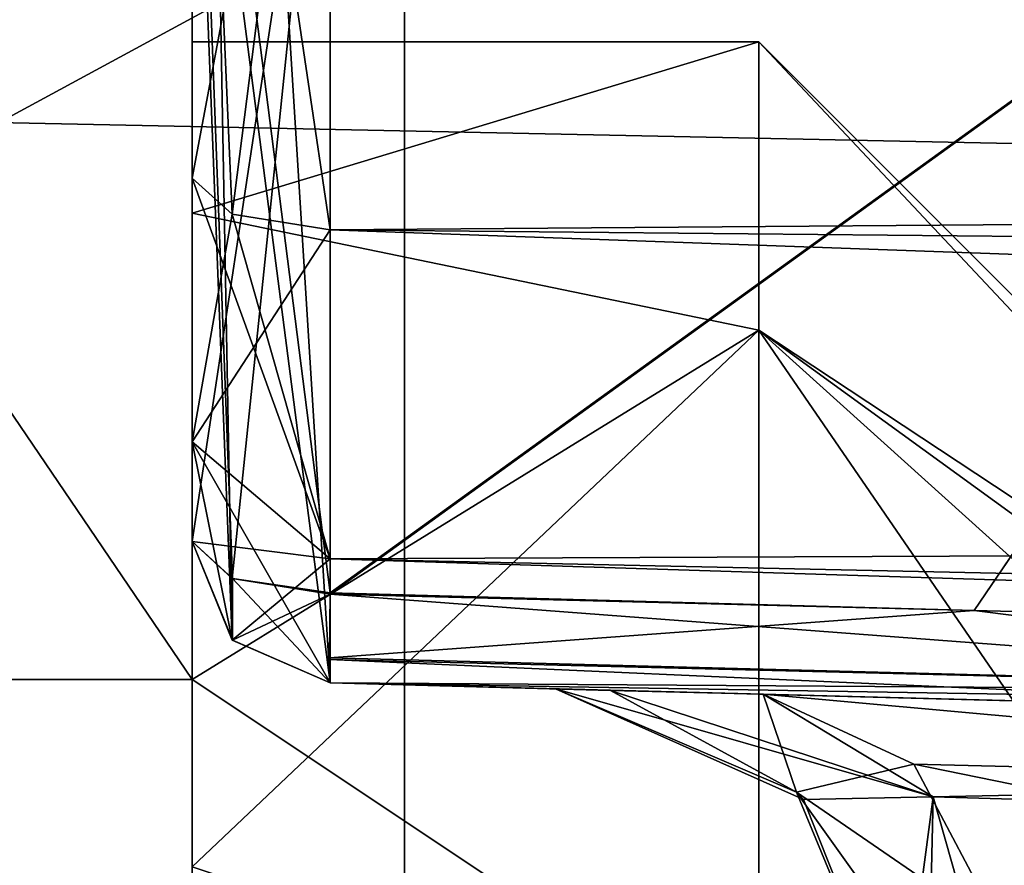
# Model space of a CAD drawing. Header units: millimetres. Extents: x -196 to 15, y -14 to 691.
# Tile 50 of 256: x -23.24 to -21.85, y -0.26 to 0.93. Entities that reach past the tile are written whole.
import ezdxf

# ---------------------------------------------------------------- set-up
doc = ezdxf.new("R2010")
doc.units = ezdxf.units.MM
doc.header["$LTSCALE"] = 65.185185
for name, color, linetype in [('1031', 7, 'CONTINUOUS'), ('1032', 7, 'CONTINUOUS'), ('1033', 7, 'CONTINUOUS'), ('1034', 7, 'CONTINUOUS'), ('1035', 7, 'CONTINUOUS'), ('1036', 7, 'CONTINUOUS'), ('1037', 7, 'CONTINUOUS'), ('1038', 7, 'CONTINUOUS'), ('1039', 7, 'CONTINUOUS'), ('1040', 7, 'CONTINUOUS'), ('1041', 7, 'CONTINUOUS'), ('1124', 7, 'CONTINUOUS'), ('1125', 7, 'CONTINUOUS'), ('1126', 7, 'CONTINUOUS'), ('1127', 7, 'CONTINUOUS'), ('1135', 7, 'CONTINUOUS'), ('1139', 7, 'CONTINUOUS'), ('1156', 7, 'CONTINUOUS'), ('1181', 7, 'CONTINUOUS'), ('1187', 7, 'CONTINUOUS'), ('1188', 7, 'CONTINUOUS'), ('1189', 7, 'CONTINUOUS'), ('1190', 7, 'CONTINUOUS'), ('1191', 7, 'CONTINUOUS'), ('1192', 7, 'CONTINUOUS'), ('1221', 7, 'CONTINUOUS'), ('1222', 7, 'CONTINUOUS'), ('1223', 7, 'CONTINUOUS'), ('1224', 7, 'CONTINUOUS'), ('1225', 7, 'CONTINUOUS'), ('1247', 7, 'CONTINUOUS'), ('1503', 7, 'CONTINUOUS'), ('1504', 7, 'CONTINUOUS'), ('1505', 7, 'CONTINUOUS'), ('1687', 7, 'CONTINUOUS'), ('1688', 7, 'CONTINUOUS'), ('1689', 7, 'CONTINUOUS'), ('1744', 7, 'CONTINUOUS'), ('1787', 7, 'CONTINUOUS'), ('963', 7, 'CONTINUOUS'), ('974', 7, 'CONTINUOUS')]:
    doc.layers.add(name, color=color, linetype=linetype)

msp = doc.modelspace()

# ---------------------------------------------------------------- linework, layer by layer
at = {"layer": '1031', "linetype": 'Continuous'}
for points in [[(-23, 0.1948, -133.7343), (-23, 3.1133, -144.0824), (-22.9433, 0.0553, -133.7343), (-23, 0.1948, -133.7343)], [(-22.9433, 0.0553, -133.7343), (-23, 3.1133, -144.0824), (-22.8052, -0.0051, -133.7343), (-22.9433, 0.0553, -133.7343)], [(-22.8052, -0.0051, -133.7343), (-23, 3.1133, -144.0824), (-22.8052, 2.9428, -144.1869), (-22.8052, -0.0051, -133.7343)]]:
    msp.add_3dface(points, dxfattribs=at)
at = {"layer": '1032', "linetype": 'Continuous'}
for points in [[(-23, 0.1948, -128.963), (-23, 0.1948, -133.7343), (-22.9433, 0.0553, -133.7343), (-23, 0.1948, -128.963)], [(-23, 0.1948, -128.963), (-22.9433, 0.0553, -133.7343), (-22.9432, 0.0552, -128.963), (-23, 0.1948, -128.963)], [(-22.9433, 0.0553, -133.7343), (-22.8052, -0.0051, -133.7343), (-22.9432, 0.0552, -128.963), (-22.9433, 0.0553, -133.7343)], [(-22.9432, 0.0552, -128.963), (-22.8052, -0.0051, -133.7343), (-22.8052, -0.0051, -128.963), (-22.9432, 0.0552, -128.963)]]:
    msp.add_3dface(points, dxfattribs=at)
at = {"layer": '1033', "linetype": 'Continuous'}
for points in [[(-23, 0.1948, -128.963), (-22.9432, 0.0552, -128.963), (-22.9433, 0.1426, -128.8336), (-23, 0.1948, -128.963)], [(-22.9432, 0.0552, -128.963), (-22.8052, 0.1202, -128.778), (-22.9433, 0.1426, -128.8336), (-22.9432, 0.0552, -128.963)], [(-22.9432, 0.0552, -128.963), (-22.8052, -0.0051, -128.963), (-22.8052, 0.1202, -128.778), (-22.9432, 0.0552, -128.963)], [(-22.8052, 0.1202, -128.778), (-22.8052, -0.0051, -128.963), (-22.8063, 0.0279, -128.8531), (-22.8052, 0.1202, -128.778)]]:
    msp.add_3dface(points, dxfattribs=at)
at = {"layer": '1034', "linetype": 'Continuous'}
for points in [[(-23, 1.6495, -127.7853), (-23, 0.1948, -128.963), (-22.8052, 1.4823, -127.6756), (-23, 1.6495, -127.7853)], [(-23, 0.1948, -123.037), (-23, 1.6475, -124.2118), (-22.9432, 0.1426, -123.1665), (-23, 0.1948, -123.037)], [(-22.9432, 0.1426, -123.1665), (-23, 1.6475, -124.2118), (-22.8052, 0.1221, -123.2227), (-22.9432, 0.1426, -123.1665)], [(-22.8052, 0.1221, -123.2227), (-23, 1.6475, -124.2118), (-22.8052, 1.4823, -124.3244), (-22.8052, 0.1221, -123.2227)], [(-23, 0.1948, -128.963), (-22.9433, 0.1426, -128.8336), (-22.8052, 1.4823, -127.6756), (-23, 0.1948, -128.963)], [(-22.9433, 0.1426, -128.8336), (-22.8052, 0.1202, -128.778), (-22.8052, 1.4823, -127.6756), (-22.9433, 0.1426, -128.8336)]]:
    msp.add_3dface(points, dxfattribs=at)
at = {"layer": '1035', "linetype": 'Continuous'}
for points in [[(-23, 0.1948, -123.037), (-22.9432, 0.1426, -123.1665), (-22.9433, 0.0553, -123.037), (-23, 0.1948, -123.037)], [(-22.9433, 0.0553, -123.037), (-22.9432, 0.1426, -123.1665), (-22.8052, -0.0051, -123.037), (-22.9433, 0.0553, -123.037)], [(-22.9432, 0.1426, -123.1665), (-22.8052, 0.1221, -123.2227), (-22.8052, -0.0051, -123.037), (-22.9432, 0.1426, -123.1665)], [(-22.8052, -0.0051, -123.037), (-22.8052, 0.1221, -123.2227), (-22.8063, 0.0305, -123.1507), (-22.8052, -0.0051, -123.037)]]:
    msp.add_3dface(points, dxfattribs=at)
at = {"layer": '1036', "linetype": 'Continuous'}
for points in [[(-23, 0.1948, -32.5617), (-23, 0.1948, -123.037), (-22.9433, 0.0553, -123.037), (-23, 0.1948, -32.5617)], [(-23, 0.1948, -32.5617), (-22.9433, 0.0553, -123.037), (-22.9433, 0.0553, -32.5617), (-23, 0.1948, -32.5617)], [(-22.9433, 0.0553, -123.037), (-22.8052, -0.0051, -123.037), (-22.9433, 0.0553, -32.5617), (-22.9433, 0.0553, -123.037)], [(-22.9433, 0.0553, -32.5617), (-22.8052, -0.0051, -123.037), (-22.8052, -0.0051, -32.5617), (-22.9433, 0.0553, -32.5617)]]:
    msp.add_3dface(points, dxfattribs=at)
at = {"layer": '1037', "linetype": 'Continuous'}
for points in [[(-23, 0.7072, -31.8117), (-23, 0.3352, -32.1076), (-22.9433, 0.6565, -31.6817), (-23, 0.7072, -31.8117)], [(-22.9433, 0.6565, -31.6817), (-23, 0.3352, -32.1076), (-22.8052, 0.6345, -31.6254), (-22.9433, 0.6565, -31.6817)], [(-22.8052, 0.6345, -31.6254), (-23, 0.3352, -32.1076), (-22.8052, 0.1701, -31.9948), (-22.8052, 0.6345, -31.6254)], [(-23, 0.3352, -32.1076), (-23, 0.1948, -32.5617), (-22.8052, 0.1701, -31.9948), (-23, 0.3352, -32.1076)], [(-23, 0.1948, -32.5617), (-22.9433, 0.0553, -32.5617), (-22.8052, 0.1701, -31.9948), (-23, 0.1948, -32.5617)], [(-22.9433, 0.0553, -32.5617), (-22.8052, -0.0051, -32.5617), (-22.8052, 0.1701, -31.9948), (-22.9433, 0.0553, -32.5617)]]:
    msp.add_3dface(points, dxfattribs=at)
at = {"layer": '1038', "linetype": 'Continuous'}
for points in [[(-23, 0.7072, -28.1883), (-23, 1.9448, -30.0025), (-22.9433, 0.6565, -28.3183), (-23, 0.7072, -28.1883)], [(-23, 1.9448, -30.0025), (-23, 0.7072, -31.8117), (-22.8052, 1.7449, -30), (-23, 1.9448, -30.0025)], [(-22.9433, 0.6565, -28.3183), (-23, 1.9448, -30.0025), (-22.8052, 0.6345, -28.3746), (-22.9433, 0.6565, -28.3183)], [(-22.8052, 0.6345, -28.3746), (-23, 1.9448, -30.0025), (-22.8052, 1.7449, -30), (-22.8052, 0.6345, -28.3746)], [(-23, 0.7072, -31.8117), (-22.9433, 0.6565, -31.6817), (-22.8052, 1.7449, -30), (-23, 0.7072, -31.8117)], [(-22.9433, 0.6565, -31.6817), (-22.8052, 0.6345, -31.6254), (-22.8052, 1.7449, -30), (-22.9433, 0.6565, -31.6817)]]:
    msp.add_3dface(points, dxfattribs=at)
at = {"layer": '1039', "linetype": 'Continuous'}
for points in [[(-23, 0.3352, -27.8924), (-23, 0.7072, -28.1883), (-22.8052, 0.1701, -28.0052), (-23, 0.3352, -27.8924)], [(-23, 0.7072, -28.1883), (-22.9433, 0.6565, -28.3183), (-22.8052, 0.1701, -28.0052), (-23, 0.7072, -28.1883)], [(-22.9433, 0.6565, -28.3183), (-22.8052, 0.6345, -28.3746), (-22.8052, 0.1701, -28.0052), (-22.9433, 0.6565, -28.3183)], [(-23, 0.1948, -27.4383), (-23, 0.3352, -27.8924), (-22.9433, 0.0553, -27.4383), (-23, 0.1948, -27.4383)], [(-22.9433, 0.0553, -27.4383), (-23, 0.3352, -27.8924), (-22.8052, -0.0051, -27.4383), (-22.9433, 0.0553, -27.4383)], [(-22.8052, -0.0051, -27.4383), (-23, 0.3352, -27.8924), (-22.8052, 0.1701, -28.0052), (-22.8052, -0.0051, -27.4383)]]:
    msp.add_3dface(points, dxfattribs=at)
at = {"layer": '1040', "linetype": 'Continuous'}
for points in [[(-23, 0.1948, -20), (-23, 0.1948, -27.4383), (-22.9433, 0.0553, -27.4383), (-23, 0.1948, -20)], [(-23, 0.1948, -20), (-22.9433, 0.0553, -27.4383), (-22.9433, 0.0553, -20), (-23, 0.1948, -20)], [(-22.9433, 0.0553, -27.4383), (-22.8052, -0.0051, -27.4383), (-22.9433, 0.0553, -20), (-22.9433, 0.0553, -27.4383)], [(-22.9433, 0.0553, -20), (-22.8052, -0.0051, -27.4383), (-22.8052, -0.0051, -20), (-22.9433, 0.0553, -20)]]:
    msp.add_3dface(points, dxfattribs=at)
at = {"layer": '1041', "linetype": 'Continuous'}
for points in [[(-23, 1.5, -20), (-23, 0.1948, -20), (-22.9433, 0.0553, -20), (-23, 1.5, -20)], [(-23, 1.5, -20), (-22.9433, 0.0553, -20), (-22.8052, -0.0051, -20), (-23, 1.5, -20)], [(-23, 1.5, -20), (-22.8052, -0.0051, -20), (-14.25, -0.2291, -20), (-23, 1.5, -20)], [(-14.25, 1.5, -20), (-23, 1.5, -20), (-14.25, -0.2291, -20), (-14.25, 1.5, -20)]]:
    msp.add_3dface(points, dxfattribs=at)
at = {"layer": '1124', "color": 254, "linetype": 'Continuous', "true_color": 0xd7d4d0}
for points in [[(-23, 0, -14), (-23, 4.1059, -4.0951), (-25, 0, -14), (-23, 0, -14)], [(-23, 4.1059, -4.0951), (-25, 4.0951, -4.1059), (-25, 0, -14), (-23, 4.1059, -4.0951)]]:
    msp.add_3dface(points, dxfattribs=at)
at = {"layer": '1125', "color": 254, "linetype": 'Continuous', "true_color": 0xd7d4d0}
for points in [[(-23, 0, -133.7343), (-23, 0, -127.8), (-25, 0, -133.7343), (-23, 0, -133.7343)], [(-23, 0, -127.8), (-23, 0, -124.8), (-25, 0, -133.7343), (-23, 0, -127.8)], [(-23, 0, -124.8), (-23, 0, -31.8), (-25, 0, -133.7343), (-23, 0, -124.8)], [(-23, 0, -31.8), (-23, 0, -28.8), (-25, 0, -133.7343), (-23, 0, -31.8)], [(-23, 0, -28.8), (-23, 0, -14), (-25, 0, -133.7343), (-23, 0, -28.8)], [(-23, 0, -14), (-25, 0, -14), (-25, 0, -133.7343), (-23, 0, -14)]]:
    msp.add_3dface(points, dxfattribs=at)
at = {"layer": '1126', "color": 254, "linetype": 'Continuous', "true_color": 0xf7f3d2}
for points in [[(-23, 0, -124.8), (-23, 0, -127.8), (-23, -0.6, -124.6055), (-23, 0, -124.8)], [(-23, -0.6, -124.6055), (-23, 0, -127.8), (-23, -0.2648, -127.9136), (-23, -0.6, -124.6055)], [(-23, -0.2648, -124.6864), (-23, 0, -124.8), (-23, -0.5728, -124.6137), (-23, -0.2648, -124.6864)], [(-23, -0.5728, -124.6137), (-23, 0, -124.8), (-23, -0.6, -124.6055), (-23, -0.5728, -124.6137)]]:
    msp.add_3dface(points, dxfattribs=at)
at = {"layer": '1127', "color": 254, "linetype": 'Continuous', "true_color": 0xf7f3d2}
for points in [[(-23, 0.6581, -127.1741), (-23, 0.9, -126.2999), (-22.2, 0.9, -126.3), (-23, 0.6581, -127.1741)], [(-22.2, 0.4929, -127.4038), (-23, 0.6581, -127.1741), (-22.2, 0.9, -126.3), (-22.2, 0.4929, -127.4038)], [(-23, 0.9, -126.2999), (-23, 0.658, -125.4259), (-22.2, 0.9, -126.3), (-23, 0.9, -126.2999)], [(-22.2, 0.9, -126.3), (-23, 0.658, -125.4259), (-22.2, 0.4929, -125.1962), (-22.2, 0.9, -126.3)], [(-23, 0, -127.8), (-23, 0.6581, -127.1741), (-22.2, 0.4929, -127.4038), (-23, 0, -127.8)], [(-23, 0.658, -125.4259), (-23, 0, -124.8), (-22.2, 0.4929, -125.1962), (-23, 0.658, -125.4259)], [(-22.2, -0.5333, -127.979), (-23, 0, -127.8), (-22.2, 0.4929, -127.4038), (-22.2, -0.5333, -127.979)], [(-23, 0, -124.8), (-23, -0.2648, -124.6864), (-22.2, 0.4929, -125.1962), (-23, 0, -124.8)], [(-22.2, 0.4929, -125.1962), (-23, -0.2648, -124.6864), (-22.2, -0.5333, -124.6211), (-22.2, 0.4929, -125.1962)], [(-23, -0.2648, -127.9136), (-23, 0, -127.8), (-22.2, -0.5333, -127.979), (-23, -0.2648, -127.9136)]]:
    msp.add_3dface(points, dxfattribs=at)
at = {"layer": '1135', "color": 254, "linetype": 'Continuous', "true_color": 0xf7f3d2}
for points in [[(-22.2, 0.4929, -127.4038), (-22.2, 0.9, -126.3), (-21, -0.378, -126.5682), (-22.2, 0.4929, -127.4038)], [(-22.2, 0.9, -126.3), (-22.2, 0.4929, -125.1962), (-21, -0.3, -126.3), (-22.2, 0.9, -126.3)], [(-22.2, 0.9, -126.3), (-21, -0.3, -126.3), (-21, -0.378, -126.5682), (-22.2, 0.9, -126.3)], [(-22.2, -0.5333, -127.979), (-22.2, 0.4929, -127.4038), (-21.4817, -0.5533, -127.2502), (-22.2, -0.5333, -127.979)], [(-22.2, 0.4929, -127.4038), (-21, -0.378, -126.5682), (-21, -0.5894, -126.7535), (-22.2, 0.4929, -127.4038)], [(-22.2, 0.4929, -127.4038), (-21, -0.5894, -126.7535), (-21.4817, -0.5533, -127.2502), (-22.2, 0.4929, -127.4038)], [(-22.2, 0.4929, -125.1962), (-22.2, -0.5333, -124.6211), (-21, -0.5894, -125.8465), (-22.2, 0.4929, -125.1962)], [(-22.2, 0.4929, -125.1962), (-21, -0.5894, -125.8465), (-21, -0.378, -126.0318), (-22.2, 0.4929, -125.1962)], [(-22.2, 0.4929, -125.1962), (-21, -0.378, -126.0318), (-21, -0.3, -126.3), (-22.2, 0.4929, -125.1962)]]:
    msp.add_3dface(points, dxfattribs=at)
at = {"layer": '1139', "color": 254, "linetype": 'Continuous', "true_color": 0xf7f3d2}
for points in [[(-26.2, -0.8, -134.4343), (-21, 2.0179, -144.6702), (-26.2, 2.1472, -144.8843), (-26.2, -0.8, -134.4343)], [(-26.2, -0.8, -134.4343), (-21, -0.8, -134.4343), (-21, 2.0179, -144.6702), (-26.2, -0.8, -134.4343)]]:
    msp.add_3dface(points, dxfattribs=at)
at = {"layer": '1156', "color": 7, "linetype": 'Continuous', "true_color": 0xe0f2ff}
for points in [[(-27.2586, 9.4392, -153.5909), (-21, 8.9963, -153.3588), (-27.2586, 0.8682, -145.668), (-27.2586, 9.4392, -153.5909)], [(-21, 8.9963, -153.3588), (-21, 0.7389, -145.4541), (-27.2586, 0.8682, -145.668), (-21, 8.9963, -153.3588)], [(-21, 0.7389, -145.4541), (-21, -2.3, -134.4343), (-27.2586, 0.8682, -145.668), (-21, 0.7389, -145.4541)], [(-27.2586, 0.8682, -145.668), (-21, -2.3, -134.4343), (-27.2586, -2.3, -134.4343), (-27.2586, 0.8682, -145.668)]]:
    msp.add_3dface(points, dxfattribs=at)
at = {"layer": '1181', "color": 7, "linetype": 'Continuous', "true_color": 0xe0f2ff}
for points in [[(-22.7, -2.3, -13.9), (-22.7, 2.2465, -2.9332), (-27.2586, -2.3, -13.9), (-22.7, -2.3, -13.9)], [(-27.2586, -2.3, -13.9), (-22.7, 2.2465, -2.9332), (-27.2586, 2.2398, -2.9398), (-27.2586, -2.3, -13.9)]]:
    msp.add_3dface(points, dxfattribs=at)
at = {"layer": '1187', "linetype": 'Continuous'}
for points in [[(-22.1369, -0.1696, -52.2071), (-21.9538, -0.1656, -51.744), (-22.4869, -0.0134, -52.2071), (-22.1369, -0.1696, -52.2071)], [(-22.4869, -0.0134, -52.2071), (-21.9538, -0.1656, -51.744), (-22.4108, -0.0154, -51.8244), (-22.4869, -0.0134, -52.2071)], [(-21.9538, -0.1656, -51.744), (-22.194, -0.0211, -51.5), (-22.4108, -0.0154, -51.8244), (-21.9538, -0.1656, -51.744)], [(-22, -0.5133, -52.2071), (-21.9538, -0.1656, -51.744), (-22.1369, -0.1696, -52.2071), (-22, -0.5133, -52.2071)], [(-22, -0.5133, -52.2071), (-21.962, -0.5153, -52.0158), (-21.9538, -0.1656, -51.744), (-22, -0.5133, -52.2071)], [(-21.962, -0.5153, -52.0158), (-21.8535, -0.5209, -51.8535), (-21.9538, -0.1656, -51.744), (-21.962, -0.5153, -52.0158)]]:
    msp.add_3dface(points, dxfattribs=at)
at = {"layer": '1188', "linetype": 'Continuous'}
for points in [[(-22.8052, -0.0051, -32.5617), (-22.8052, -0.0051, -123.037), (-22.4869, -0.0134, -52.2071), (-22.8052, -0.0051, -32.5617)], [(-22.4869, -0.0134, -52.2071), (-22.8052, -0.0051, -123.037), (-22.4869, -0.0134, -119.3225), (-22.4869, -0.0134, -52.2071)], [(-22.4869, -0.0134, -119.3225), (-22.8052, -0.0051, -123.037), (-22.4096, -0.0155, -119.7543), (-22.4869, -0.0134, -119.3225)], [(-22.4096, -0.0155, -119.7543), (-22.8052, -0.0051, -123.037), (-22.194, -0.0211, -120.1122), (-22.4096, -0.0155, -119.7543)], [(-22.194, -0.0211, -120.1122), (-22.8052, -0.0051, -123.037), (-20.9869, -0.0527, -121.4509), (-22.194, -0.0211, -120.1122)], [(-20.9869, -0.0527, -121.4509), (-22.8052, -0.0051, -123.037), (-20.9869, -0.0527, -123.0693), (-20.9869, -0.0527, -121.4509)], [(-22.194, -0.0211, -51.5), (-22.8052, -0.0051, -32.5617), (-22.4108, -0.0154, -51.8244), (-22.194, -0.0211, -51.5)], [(-22.8052, -0.0051, -32.5617), (-22.194, -0.0211, -51.5), (-18.9815, -0.1052, -48.2875), (-22.8052, -0.0051, -32.5617)], [(-22.8052, -0.0051, -32.5617), (-22.4869, -0.0134, -52.2071), (-22.4108, -0.0154, -51.8244), (-22.8052, -0.0051, -32.5617)], [(10.1921, -0.8692, -32.5617), (-22.8052, -0.0051, -32.5617), (-18.6693, -0.1134, -48.0759), (10.1921, -0.8692, -32.5617)], [(-18.6693, -0.1134, -48.0759), (-22.8052, -0.0051, -32.5617), (-18.9815, -0.1052, -48.2875), (-18.6693, -0.1134, -48.0759)]]:
    msp.add_3dface(points, dxfattribs=at)
at = {"layer": '1189', "linetype": 'Continuous'}
for points in [[(-22.8052, 0.6345, -31.6254), (-22.8052, 0.1701, -31.9948), (10.1921, 0.3203, -30.8205), (-22.8052, 0.6345, -31.6254)], [(10.1921, 0.3203, -30.8205), (-22.8052, 0.1701, -31.9948), (10.1921, -0.5434, -31.5074), (10.1921, 0.3203, -30.8205)], [(-22.8052, 0.1701, -31.9948), (-22.8052, -0.0051, -32.5617), (10.1921, -0.5434, -31.5074), (-22.8052, 0.1701, -31.9948)], [(-22.8052, -0.0051, -32.5617), (10.1921, -0.8692, -32.5617), (10.1921, -0.5434, -31.5074), (-22.8052, -0.0051, -32.5617)]]:
    msp.add_3dface(points, dxfattribs=at)
at = {"layer": '1190', "linetype": 'Continuous'}
for points in [[(-22.8052, 1.7449, -30), (-22.8052, 0.6345, -31.6254), (10.1921, 0.8808, -30), (-22.8052, 1.7449, -30)], [(-22.8052, 0.6345, -28.3746), (-22.8052, 1.7449, -30), (10.1921, 0.3203, -29.1795), (-22.8052, 0.6345, -28.3746)], [(10.1921, 0.3203, -29.1795), (-22.8052, 1.7449, -30), (10.1921, 0.8808, -30), (10.1921, 0.3203, -29.1795)], [(-22.8052, 0.6345, -31.6254), (10.1921, 0.3203, -30.8205), (10.1921, 0.8808, -30), (-22.8052, 0.6345, -31.6254)]]:
    msp.add_3dface(points, dxfattribs=at)
at = {"layer": '1191', "linetype": 'Continuous'}
for points in [[(-22.8052, 0.1701, -28.0052), (-22.8052, 0.6345, -28.3746), (10.1921, -0.5434, -28.4926), (-22.8052, 0.1701, -28.0052)], [(-22.8052, 0.6345, -28.3746), (10.1921, 0.3203, -29.1795), (10.1921, -0.5434, -28.4926), (-22.8052, 0.6345, -28.3746)], [(-22.8052, -0.0051, -27.4383), (-22.8052, 0.1701, -28.0052), (10.1921, -0.8692, -27.4383), (-22.8052, -0.0051, -27.4383)], [(10.1921, -0.8692, -27.4383), (-22.8052, 0.1701, -28.0052), (10.1921, -0.5434, -28.4926), (10.1921, -0.8692, -27.4383)]]:
    msp.add_3dface(points, dxfattribs=at)
at = {"layer": '1192', "linetype": 'Continuous'}
for points in [[(-22.8052, -0.0051, -20), (-22.8052, -0.0051, -27.4383), (10.1921, -0.8692, -27.4383), (-22.8052, -0.0051, -20)], [(-14.25, -0.2291, -20), (-22.8052, -0.0051, -20), (10.1921, -0.8692, -27.4383), (-14.25, -0.2291, -20)]]:
    msp.add_3dface(points, dxfattribs=at)
at = {"layer": '1221', "linetype": 'Continuous'}
for points in [[(-22.8052, -0.0051, -133.7343), (-22.8052, 2.9428, -144.1869), (-20.9869, -0.0527, -133.7343), (-22.8052, -0.0051, -133.7343)], [(-20.9869, -0.0527, -133.7343), (-22.8052, 2.9428, -144.1869), (-20.9869, 2.9023, -144.2118), (-20.9869, -0.0527, -133.7343)]]:
    msp.add_3dface(points, dxfattribs=at)
at = {"layer": '1222', "linetype": 'Continuous'}
for points in [[(-22.8052, -0.0051, -128.963), (-22.8052, -0.0051, -133.7343), (-20.9869, -0.0527, -128.9307), (-22.8052, -0.0051, -128.963)], [(-22.8052, -0.0051, -133.7343), (-20.9869, -0.0527, -133.7343), (-20.9869, -0.0527, -128.9307), (-22.8052, -0.0051, -133.7343)]]:
    msp.add_3dface(points, dxfattribs=at)
at = {"layer": '1223', "linetype": 'Continuous'}
for points in [[(-22.8052, 0.1202, -128.778), (-22.8063, 0.0279, -128.8531), (-20.988, -0.0172, -128.8169), (-22.8052, 0.1202, -128.778)], [(-21.8963, 0.0972, -128.761), (-22.8052, 0.1202, -128.778), (-20.988, -0.0172, -128.8169), (-21.8963, 0.0972, -128.761)], [(-20.9869, 0.0742, -128.744), (-21.8963, 0.0972, -128.761), (-20.988, -0.0172, -128.8169), (-20.9869, 0.0742, -128.744)], [(-22.8063, 0.0279, -128.8531), (-22.8052, -0.0051, -128.963), (-20.9869, -0.0527, -128.9307), (-22.8063, 0.0279, -128.8531)], [(-22.8063, 0.0279, -128.8531), (-20.9869, -0.0527, -128.9307), (-20.988, -0.0172, -128.8169), (-22.8063, 0.0279, -128.8531)]]:
    msp.add_3dface(points, dxfattribs=at)
at = {"layer": '1224', "linetype": 'Continuous'}
for points in [[(-22.8052, 1.4823, -127.6756), (-22.8052, 0.1202, -128.778), (-20.9869, 1.4337, -127.6625), (-22.8052, 1.4823, -127.6756)], [(-22.8052, 0.1221, -123.2227), (-22.8052, 1.4823, -124.3244), (-20.9869, 1.4352, -124.3398), (-22.8052, 0.1221, -123.2227)], [(-21.8963, 0.0971, -123.2389), (-22.8052, 0.1221, -123.2227), (-20.9869, 1.4352, -124.3398), (-21.8963, 0.0971, -123.2389)], [(-22.8052, 0.1202, -128.778), (-21.8963, 0.0972, -128.761), (-20.9869, 1.4337, -127.6625), (-22.8052, 0.1202, -128.778)], [(-20.9869, 0.0741, -123.2559), (-21.8963, 0.0971, -123.2389), (-20.9869, 1.4352, -124.3398), (-20.9869, 0.0741, -123.2559)], [(-21.8963, 0.0972, -128.761), (-20.9869, 0.0742, -128.744), (-20.9869, 1.4337, -127.6625), (-21.8963, 0.0972, -128.761)]]:
    msp.add_3dface(points, dxfattribs=at)
at = {"layer": '1225', "linetype": 'Continuous'}
for points in [[(-22.8063, 0.0305, -123.1507), (-22.8052, 0.1221, -123.2227), (-21.8963, 0.0971, -123.2389), (-22.8063, 0.0305, -123.1507)], [(-22.8063, 0.0305, -123.1507), (-21.8963, 0.0971, -123.2389), (-20.988, -0.0172, -123.1831), (-22.8063, 0.0305, -123.1507)], [(-21.8963, 0.0971, -123.2389), (-20.9869, 0.0741, -123.2559), (-20.988, -0.0172, -123.1831), (-21.8963, 0.0971, -123.2389)], [(-22.8052, -0.0051, -123.037), (-22.8063, 0.0305, -123.1507), (-20.988, -0.0172, -123.1831), (-22.8052, -0.0051, -123.037)], [(-20.9869, -0.0527, -123.0693), (-22.8052, -0.0051, -123.037), (-20.988, -0.0172, -123.1831), (-20.9869, -0.0527, -123.0693)]]:
    msp.add_3dface(points, dxfattribs=at)
at = {"layer": '1247', "linetype": 'Continuous'}
for points in [[(-22.194, -0.0211, -51.5), (-21.9538, -0.1656, -51.744), (-18.9815, -0.1052, -48.2875), (-22.194, -0.0211, -51.5)], [(-18.9815, -0.1052, -48.2875), (-21.9538, -0.1656, -51.744), (-18.7342, -0.2601, -48.5389), (-18.9815, -0.1052, -48.2875)], [(-21.9538, -0.1656, -51.744), (-21.8535, -0.5209, -51.8535), (-18.7342, -0.2601, -48.5389), (-21.9538, -0.1656, -51.744)]]:
    msp.add_3dface(points, dxfattribs=at)
at = {"layer": '1503', "linetype": 'Continuous'}
for points in [[(-22.194, -0.0211, -120.1122), (-20.9869, -0.0527, -121.4509), (-20.7758, -0.1492, -121.2583), (-22.194, -0.0211, -120.1122)], [(-22.194, -0.0211, -120.1122), (-20.7758, -0.1492, -121.2583), (-21.9811, -0.1195, -119.9179), (-22.194, -0.0211, -120.1122)], [(-20.6464, -0.392, -121.1359), (-21.8536, -0.3604, -119.7972), (-21.9811, -0.1195, -119.9179), (-20.6464, -0.392, -121.1359)], [(-20.7758, -0.1492, -121.2583), (-20.6464, -0.392, -121.1359), (-21.9811, -0.1195, -119.9179), (-20.7758, -0.1492, -121.2583)]]:
    msp.add_3dface(points, dxfattribs=at)
at = {"layer": '1504', "linetype": 'Continuous'}
for points in [[(-22.4869, -0.0134, -119.3225), (-22.4096, -0.0155, -119.7543), (-22.1469, -0.1593, -119.3225), (-22.4869, -0.0134, -119.3225)], [(-22.4096, -0.0155, -119.7543), (-22.194, -0.0211, -120.1122), (-22.1469, -0.1593, -119.3225), (-22.4096, -0.0155, -119.7543)], [(-22.194, -0.0211, -120.1122), (-21.9811, -0.1195, -119.9179), (-22.1469, -0.1593, -119.3225), (-22.194, -0.0211, -120.1122)], [(-21.9811, -0.1195, -119.9179), (-21.8536, -0.3604, -119.7972), (-22.1469, -0.1593, -119.3225), (-21.9811, -0.1195, -119.9179)], [(-21.9577, -0.4241, -119.5938), (-22, -0.5133, -119.3225), (-22.1469, -0.1593, -119.3225), (-21.9577, -0.4241, -119.5938)], [(-21.8536, -0.3604, -119.7972), (-21.9577, -0.4241, -119.5938), (-22.1469, -0.1593, -119.3225), (-21.8536, -0.3604, -119.7972)]]:
    msp.add_3dface(points, dxfattribs=at)
at = {"layer": '1505', "linetype": 'Continuous'}
for points in [[(-22.1369, -0.1696, -52.2071), (-22.4869, -0.0134, -52.2071), (-22.1469, -0.1593, -119.3225), (-22.1369, -0.1696, -52.2071)], [(-22.4869, -0.0134, -52.2071), (-22.4869, -0.0134, -119.3225), (-22.1469, -0.1593, -119.3225), (-22.4869, -0.0134, -52.2071)], [(-22, -0.5133, -119.3225), (-22.1369, -0.1696, -52.2071), (-22.1469, -0.1593, -119.3225), (-22, -0.5133, -119.3225)], [(-22, -0.5133, -119.3225), (-22, -0.5133, -52.2071), (-22.1369, -0.1696, -52.2071), (-22, -0.5133, -119.3225)]]:
    msp.add_3dface(points, dxfattribs=at)
at = {"layer": '1687', "color": 254, "linetype": 'Continuous', "true_color": 0xf7f3d2}
for points in [[(-21, -0.3, -30.3), (-21, -0.378, -30.5682), (-22.2, 0.9, -30.3), (-21, -0.3, -30.3)], [(-22.2, 0.4929, -29.1962), (-21, -0.3, -30.3), (-22.2, 0.9, -30.3), (-22.2, 0.4929, -29.1962)], [(-22.2, 0.9, -30.3), (-21, -0.378, -30.5682), (-22.2, 0.4929, -31.4038), (-22.2, 0.9, -30.3)], [(-21, -0.5894, -29.8465), (-21, -0.378, -30.0318), (-22.2, 0.4929, -29.1962), (-21, -0.5894, -29.8465)], [(-22.2, -0.5333, -28.6211), (-21, -0.5894, -29.8465), (-22.2, 0.4929, -29.1962), (-22.2, -0.5333, -28.6211)], [(-21, -0.378, -30.0318), (-21, -0.3, -30.3), (-22.2, 0.4929, -29.1962), (-21, -0.378, -30.0318)], [(-21, -0.378, -30.5682), (-21, -0.5894, -30.7535), (-22.2, 0.4929, -31.4038), (-21, -0.378, -30.5682)], [(-22.2, 0.4929, -31.4038), (-21, -0.5894, -30.7535), (-21.4817, -0.5533, -31.2502), (-22.2, 0.4929, -31.4038)], [(-22.2, -0.5333, -31.979), (-22.2, 0.4929, -31.4038), (-21.4817, -0.5533, -31.2502), (-22.2, -0.5333, -31.979)]]:
    msp.add_3dface(points, dxfattribs=at)
at = {"layer": '1688', "color": 254, "linetype": 'Continuous', "true_color": 0xf7f3d2}
for points in [[(-23, 0.6581, -31.1741), (-23, 0.9, -30.2999), (-22.2, 0.9, -30.3), (-23, 0.6581, -31.1741)], [(-23, 0.6581, -31.1741), (-22.2, 0.9, -30.3), (-22.2, 0.4929, -31.4038), (-23, 0.6581, -31.1741)], [(-23, 0.9, -30.2999), (-23, 0.658, -29.4259), (-22.2, 0.9, -30.3), (-23, 0.9, -30.2999)], [(-23, 0.658, -29.4259), (-22.2, 0.4929, -29.1962), (-22.2, 0.9, -30.3), (-23, 0.658, -29.4259)], [(-23, 0, -31.8), (-23, 0.6581, -31.1741), (-22.2, 0.4929, -31.4038), (-23, 0, -31.8)], [(-23, 0.658, -29.4259), (-23, 0, -28.8), (-22.2, 0.4929, -29.1962), (-23, 0.658, -29.4259)], [(-23, 0, -31.8), (-22.2, 0.4929, -31.4038), (-22.2, -0.5333, -31.979), (-23, 0, -31.8)], [(-22.2, 0.4929, -29.1962), (-23, 0, -28.8), (-23, -0.2648, -28.6864), (-22.2, 0.4929, -29.1962)], [(-22.2, -0.5333, -28.6211), (-22.2, 0.4929, -29.1962), (-23, -0.2648, -28.6864), (-22.2, -0.5333, -28.6211)], [(-23, 0, -31.8), (-22.2, -0.5333, -31.979), (-23, -0.2648, -31.9136), (-23, 0, -31.8)]]:
    msp.add_3dface(points, dxfattribs=at)
at = {"layer": '1689', "color": 254, "linetype": 'Continuous', "true_color": 0xf7f3d2}
for points in [[(-23, 0, -28.8), (-23, 0, -31.8), (-23, -0.6, -28.6055), (-23, 0, -28.8)], [(-23, 0, -31.8), (-23, -0.2648, -31.9136), (-23, -0.6, -28.6055), (-23, 0, -31.8)], [(-23, -0.2648, -28.6864), (-23, 0, -28.8), (-23, -0.5728, -28.6137), (-23, -0.2648, -28.6864)], [(-23, -0.5728, -28.6137), (-23, 0, -28.8), (-23, -0.6, -28.6055), (-23, -0.5728, -28.6137)]]:
    msp.add_3dface(points, dxfattribs=at)
at = {"layer": '1744', "color": 254, "linetype": 'Continuous', "true_color": 0xf7f3d2}
for points in [[(-22.7, 3.2951, -4.0059), (-26, 0.6809, -7.6332), (-26.2, 5.8425, -1.9892), (-22.7, 3.2951, -4.0059)], [(-26, 0.6809, -7.6332), (-22.7, 3.2951, -4.0059), (-25.8587, 0.6548, -7.6857), (-26, 0.6809, -7.6332)], [(-22.7, 3.2951, -4.0059), (-22.7, -0.8, -13.9), (-25.8587, 0.6548, -7.6857), (-22.7, 3.2951, -4.0059)], [(-22.7, -0.8, -13.9), (-25.8, 0.5922, -7.8136), (-25.8587, 0.6548, -7.6857), (-22.7, -0.8, -13.9)], [(-25.8, 0.5922, -7.8136), (-22.7, -0.8, -13.9), (-25.8, 0.5273, -7.95), (-25.8, 0.5922, -7.8136)], [(-22.7, -0.8, -13.9), (-25.8, 0.4638, -8.0871), (-25.8, 0.5273, -7.95), (-22.7, -0.8, -13.9)], [(-25.8, 0.4638, -8.0871), (-22.7, -0.8, -13.9), (-25.8589, 0.4051, -8.2176), (-25.8, 0.4638, -8.0871)], [(-22.7, -0.8, -13.9), (-26, 0.3813, -8.2714), (-25.8589, 0.4051, -8.2176), (-22.7, -0.8, -13.9)], [(-26, 0.3813, -8.2714), (-22.7, -0.8, -13.9), (-26.2, 0.3813, -8.2714), (-26, 0.3813, -8.2714)], [(-26.2, 0.3813, -8.2714), (-22.7, -0.8, -13.9), (-26.2, -0.5015, -11.0244), (-26.2, 0.3813, -8.2714)]]:
    msp.add_3dface(points, dxfattribs=at)
at = {"layer": '1787', "color": 254, "linetype": 'Continuous', "true_color": 0xd7d4d0}
for points in [[(-23, 2.9472, -144.1843), (-23, 0, -133.7343), (-25, 2.9472, -144.1842), (-23, 2.9472, -144.1843)], [(-23, 0, -133.7343), (-25, 0, -133.7343), (-25, 2.9472, -144.1842), (-23, 0, -133.7343)]]:
    msp.add_3dface(points, dxfattribs=at)
at = {"layer": '963', "color": 254, "linetype": 'Continuous', "true_color": 0xd7d4d0}
for points in [[(-23, 0, -14), (-23, 2.5, -21), (-23, 4.1059, -4.0951), (-23, 0, -14)], [(-23, 3.1133, -144.0824), (-23, 0.1948, -133.7343), (-23, 2.9472, -144.1843), (-23, 3.1133, -144.0824)], [(-23, 2.9472, -144.1843), (-23, 0.1948, -133.7343), (-23, 0, -133.7343), (-23, 2.9472, -144.1843)], [(-23, 2.2071, -20.2929), (-23, 2.5, -21), (-23, 0, -14), (-23, 2.2071, -20.2929)], [(-23, 1.5, -20), (-23, 2.2071, -20.2929), (-23, 0, -14), (-23, 1.5, -20)], [(-23, 1.9448, -30.0025), (-23, 0.7072, -28.1883), (-23, 0.9, -30.2999), (-23, 1.9448, -30.0025)], [(-23, 0.7072, -31.8117), (-23, 1.9448, -30.0025), (-23, 0.9, -30.2999), (-23, 0.7072, -31.8117)], [(-23, 1.6495, -127.7853), (-23, 1.6475, -124.2118), (-23, 0.9, -126.2999), (-23, 1.6495, -127.7853)], [(-23, 0.1948, -128.963), (-23, 1.6495, -127.7853), (-23, 0.6581, -127.1741), (-23, 0.1948, -128.963)], [(-23, 0.6581, -127.1741), (-23, 1.6495, -127.7853), (-23, 0.9, -126.2999), (-23, 0.6581, -127.1741)], [(-23, 1.6475, -124.2118), (-23, 0.1948, -123.037), (-23, 0.9, -126.2999), (-23, 1.6475, -124.2118)], [(-23, 0.1948, -20), (-23, 1.5, -20), (-23, 0, -14), (-23, 0.1948, -20)], [(-23, 0.9, -30.2999), (-23, 0.7072, -28.1883), (-23, 0.658, -29.4259), (-23, 0.9, -30.2999)], [(-23, 0.6581, -31.1741), (-23, 0.7072, -31.8117), (-23, 0.9, -30.2999), (-23, 0.6581, -31.1741)], [(-23, 0.9, -126.2999), (-23, 0.1948, -123.037), (-23, 0.658, -125.4259), (-23, 0.9, -126.2999)], [(-23, 0.7072, -28.1883), (-23, 0.3352, -27.8924), (-23, 0.658, -29.4259), (-23, 0.7072, -28.1883)], [(-23, 0.3352, -32.1076), (-23, 0.7072, -31.8117), (-23, 0.6581, -31.1741), (-23, 0.3352, -32.1076)], [(-23, 0, -31.8), (-23, 0.3352, -32.1076), (-23, 0.6581, -31.1741), (-23, 0, -31.8)], [(-23, 0, -127.8), (-23, 0.1948, -128.963), (-23, 0.6581, -127.1741), (-23, 0, -127.8)], [(-23, 0.3352, -27.8924), (-23, 0.1948, -27.4383), (-23, 0.658, -29.4259), (-23, 0.3352, -27.8924)], [(-23, 0.658, -29.4259), (-23, 0.1948, -27.4383), (-23, 0, -28.8), (-23, 0.658, -29.4259)], [(-23, 0.658, -125.4259), (-23, 0.1948, -123.037), (-23, 0, -124.8), (-23, 0.658, -125.4259)], [(-23, 0.1948, -32.5617), (-23, 0.3352, -32.1076), (-23, 0, -31.8), (-23, 0.1948, -32.5617)], [(-23, 0.1948, -27.4383), (-23, 0.1948, -20), (-23, 0, -14), (-23, 0.1948, -27.4383)], [(-23, 0, -28.8), (-23, 0.1948, -27.4383), (-23, 0, -14), (-23, 0, -28.8)], [(-23, 0.1948, -123.037), (-23, 0.1948, -32.5617), (-23, 0, -31.8), (-23, 0.1948, -123.037)], [(-23, 0, -124.8), (-23, 0.1948, -123.037), (-23, 0, -31.8), (-23, 0, -124.8)], [(-23, 0.1948, -133.7343), (-23, 0.1948, -128.963), (-23, 0, -127.8), (-23, 0.1948, -133.7343)], [(-23, 0, -133.7343), (-23, 0.1948, -133.7343), (-23, 0, -127.8), (-23, 0, -133.7343)]]:
    msp.add_3dface(points, dxfattribs=at)
at = {"layer": '974', "color": 254, "linetype": 'Continuous', "true_color": 0xf7f3d2}
for points in [[(-22.7, -0.8, -13.9), (-22.7, 3.2951, -4.0059), (-22.7, 2.2465, -2.9332), (-22.7, -0.8, -13.9)], [(-22.7, -2.3, -13.9), (-22.7, -0.8, -13.9), (-22.7, 2.2465, -2.9332), (-22.7, -2.3, -13.9)]]:
    msp.add_3dface(points, dxfattribs=at)

doc.saveas('drawing.dxf')
